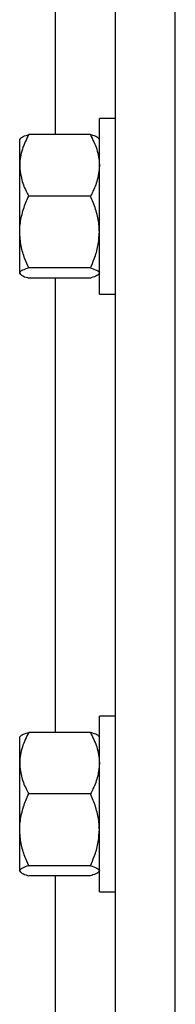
# Model space of a CAD drawing. Header units: inches. Extents: x 170 to 284, y 215 to 248.
# Tile 21 of 256: x 177.5423 to 177.5868, y 222.9445 to 223.2265. Entities that reach past the tile are written whole.
import ezdxf

# ---------------------------------------------------------------- set-up
doc = ezdxf.new("R2010")
doc.units = ezdxf.units.IN
doc.header["$LTSCALE"] = 0.25
doc.header["$MEASUREMENT"] = 0
doc.layers.add('RH BENCH MOUNT', color=7, linetype='Continuous')

msp = doc.modelspace()

# ---------------------------------------------------------------- linework, layer by layer
at = {"layer": 'RH BENCH MOUNT'}
for p, q in [((177.56969, 219.95433), (177.56969, 224.27791)), ((177.58681, 219.95433), (177.58681, 224.16601)), ((177.55257, 223.19356), (177.55257, 223.32367)), ((177.56969, 223.19816), (177.5651, 223.19816)), ((177.5651, 223.14786), (177.5651, 223.19816)), ((177.54253, 223.1925), (177.54233, 223.19227)), ((177.54233, 223.18473), (177.54233, 223.19227)), ((177.56254, 223.19356), (177.5449, 223.19356)), ((177.5651, 223.19227), (177.56491, 223.1925)), ((177.54233, 223.16563), (177.54233, 223.18473)), ((177.56254, 223.17591), (177.5449, 223.17591)), ((177.54233, 223.15391), (177.54233, 223.16563)), ((177.56254, 223.15536), (177.5449, 223.15536)), ((177.54233, 223.15375), (177.54233, 223.15391)), ((177.54233, 223.15375), (177.54253, 223.15353)), ((177.56254, 223.15247), (177.5449, 223.15247)), ((177.55257, 223.02235), (177.55257, 223.15247)), ((177.56491, 223.15353), (177.5651, 223.15375)), ((177.5651, 223.14786), (177.56969, 223.14786)), ((177.56969, 223.02696), (177.5651, 223.02696)), ((177.5651, 222.97666), (177.5651, 223.02696)), ((177.56254, 223.02235), (177.5449, 223.02235)), ((177.54253, 223.02129), (177.54233, 223.02107)), ((177.54233, 223.01352), (177.54233, 223.02107)), ((177.5651, 223.02107), (177.56491, 223.02129)), ((177.54233, 222.99443), (177.54233, 223.01352)), ((177.56254, 223.0047), (177.5449, 223.0047)), ((177.54233, 222.98271), (177.54233, 222.99443)), ((177.54233, 222.98254), (177.54233, 222.98271)), ((177.56254, 222.98416), (177.5449, 222.98416)), ((177.54233, 222.98254), (177.54253, 222.98232)), ((177.56254, 222.98126), (177.5449, 222.98126)), ((177.55257, 222.85114), (177.55257, 222.98126)), ((177.56491, 222.98232), (177.5651, 222.98254)), ((177.5651, 222.97666), (177.56969, 222.97666))]:
    msp.add_line(p, q, dxfattribs=at)
for points, knots in [([(177.5449, 223.19356), (177.54423, 223.19218), (177.54285, 223.18939), (177.54234, 223.18634), (177.54233, 223.18477), (177.54233, 223.18473)], [0, 0, 0, 0, 0.484341, 0.986328, 1, 1, 1, 1]), ([(177.54259, 223.19244), (177.54265, 223.19253), (177.54283, 223.19283), (177.54379, 223.1932), (177.54465, 223.19348), (177.5449, 223.19356)], [0, 0, 0, 0, 0.237471, 0.77815, 1, 1, 1, 1]), ([(177.56254, 223.19356), (177.56321, 223.19218), (177.56459, 223.18939), (177.5651, 223.18634), (177.5651, 223.18477), (177.5651, 223.18473)], [0, 0, 0, 0, 0.484341, 0.986328, 1, 1, 1, 1]), ([(177.56485, 223.19244), (177.56479, 223.19253), (177.56461, 223.19283), (177.56365, 223.1932), (177.56279, 223.19348), (177.56254, 223.19356)], [0, 0, 0, 0, 0.237471, 0.77815, 1, 1, 1, 1]), ([(177.54233, 223.18473), (177.54243, 223.1835), (177.54263, 223.18098), (177.54378, 223.17806), (177.54465, 223.17639), (177.5449, 223.17591)], [0, 0, 0, 0, 0.406291, 0.827266, 1, 1, 1, 1]), ([(177.5651, 223.18473), (177.56501, 223.1835), (177.56481, 223.18098), (177.56366, 223.17806), (177.56279, 223.17639), (177.56254, 223.17591)], [0, 0, 0, 0, 0.406291, 0.827266, 1, 1, 1, 1]), ([(177.54233, 223.16563), (177.54234, 223.16587), (177.54236, 223.16741), (177.54278, 223.17028), (177.5438, 223.17345), (177.54463, 223.1753), (177.5449, 223.17591)], [0, 0, 0, 0, 0.066532, 0.435283, 0.814551, 1, 1, 1, 1]), ([(177.5651, 223.16563), (177.5651, 223.16587), (177.56508, 223.16741), (177.56466, 223.17028), (177.56364, 223.17345), (177.56281, 223.1753), (177.56254, 223.17591)], [0, 0, 0, 0, 0.066532, 0.435283, 0.814551, 1, 1, 1, 1]), ([(177.5449, 223.15536), (177.54452, 223.15623), (177.54362, 223.15829), (177.54258, 223.16172), (177.54242, 223.16432), (177.54233, 223.16563)], [0, 0, 0, 0, 0.26546, 0.628076, 1, 1, 1, 1]), ([(177.56254, 223.15536), (177.56292, 223.15623), (177.56382, 223.15829), (177.56486, 223.16172), (177.56502, 223.16432), (177.5651, 223.16563)], [0, 0, 0, 0, 0.26546, 0.628076, 1, 1, 1, 1]), ([(177.5449, 223.15536), (177.54423, 223.15514), (177.54285, 223.15468), (177.54234, 223.15418), (177.54233, 223.15392), (177.54233, 223.15391)], [0, 0, 0, 0, 0.484341, 0.986328, 1, 1, 1, 1]), ([(177.56254, 223.15536), (177.56321, 223.15514), (177.56459, 223.15468), (177.5651, 223.15418), (177.5651, 223.15392), (177.5651, 223.15391)], [0, 0, 0, 0, 0.484341, 0.986328, 1, 1, 1, 1]), ([(177.54233, 223.15391), (177.54243, 223.15371), (177.54263, 223.1533), (177.54378, 223.15282), (177.54465, 223.15255), (177.5449, 223.15247)], [0, 0, 0, 0, 0.406291, 0.827266, 1, 1, 1, 1]), ([(177.56485, 223.15359), (177.56479, 223.15349), (177.56461, 223.15319), (177.56365, 223.15282), (177.56279, 223.15255), (177.56254, 223.15247)], [0, 0, 0, 0, 0.237471, 0.77815, 1, 1, 1, 1]), ([(177.5449, 223.02235), (177.54423, 223.02098), (177.54285, 223.01818), (177.54234, 223.01513), (177.54233, 223.01357), (177.54233, 223.01352)], [0, 0, 0, 0, 0.484341, 0.986328, 1, 1, 1, 1]), ([(177.54259, 223.02123), (177.54265, 223.02132), (177.54283, 223.02162), (177.54379, 223.022), (177.54465, 223.02227), (177.5449, 223.02235)], [0, 0, 0, 0, 0.237471, 0.77815, 1, 1, 1, 1]), ([(177.56254, 223.02235), (177.56321, 223.02098), (177.56459, 223.01818), (177.5651, 223.01513), (177.5651, 223.01357), (177.5651, 223.01352)], [0, 0, 0, 0, 0.484341, 0.986328, 1, 1, 1, 1]), ([(177.56485, 223.02123), (177.56479, 223.02132), (177.56461, 223.02162), (177.56365, 223.022), (177.56279, 223.02227), (177.56254, 223.02235)], [0, 0, 0, 0, 0.237471, 0.77815, 1, 1, 1, 1]), ([(177.54233, 223.01352), (177.54243, 223.01229), (177.54263, 223.00977), (177.54378, 223.00685), (177.54465, 223.00518), (177.5449, 223.0047)], [0, 0, 0, 0, 0.406291, 0.827266, 1, 1, 1, 1]), ([(177.5651, 223.01352), (177.56501, 223.01229), (177.56481, 223.00977), (177.56366, 223.00685), (177.56279, 223.00518), (177.56254, 223.0047)], [0, 0, 0, 0, 0.4062906, 0.8272664, 1, 1, 1, 1]), ([(177.54233, 222.99443), (177.54234, 222.99466), (177.54236, 222.9962), (177.54278, 222.99907), (177.5438, 223.00225), (177.54463, 223.00409), (177.5449, 223.0047)], [0, 0, 0, 0, 0.066532, 0.435283, 0.814551, 1, 1, 1, 1]), ([(177.5651, 222.99443), (177.5651, 222.99466), (177.56508, 222.9962), (177.56466, 222.99907), (177.56364, 223.00225), (177.56281, 223.00409), (177.56254, 223.0047)], [0, 0, 0, 0, 0.066532, 0.435283, 0.814551, 1, 1, 1, 1]), ([(177.5449, 222.98416), (177.54452, 222.98503), (177.54362, 222.98708), (177.54258, 222.99051), (177.54242, 222.99311), (177.54233, 222.99443)], [0, 0, 0, 0, 0.26546, 0.628076, 1, 1, 1, 1]), ([(177.56254, 222.98416), (177.56292, 222.98503), (177.56382, 222.98708), (177.56486, 222.99051), (177.56502, 222.99311), (177.5651, 222.99443)], [0, 0, 0, 0, 0.26546, 0.628076, 1, 1, 1, 1]), ([(177.5449, 222.98416), (177.54423, 222.98393), (177.54285, 222.98347), (177.54234, 222.98297), (177.54233, 222.98272), (177.54233, 222.98271)], [0, 0, 0, 0, 0.484341, 0.986328, 1, 1, 1, 1]), ([(177.54233, 222.98271), (177.54243, 222.98251), (177.54263, 222.98209), (177.54378, 222.98161), (177.54465, 222.98134), (177.5449, 222.98126)], [0, 0, 0, 0, 0.406291, 0.827266, 1, 1, 1, 1]), ([(177.56254, 222.98416), (177.56321, 222.98393), (177.56459, 222.98347), (177.5651, 222.98297), (177.5651, 222.98272), (177.5651, 222.98271)], [0, 0, 0, 0, 0.484341, 0.986328, 1, 1, 1, 1]), ([(177.56485, 222.98238), (177.56479, 222.98229), (177.56461, 222.98199), (177.56365, 222.98161), (177.56279, 222.98134), (177.56254, 222.98126)], [0, 0, 0, 0, 0.237471, 0.77815, 1, 1, 1, 1])]:
    msp.add_open_spline(points, degree=3, knots=knots, dxfattribs=at)

doc.saveas('drawing.dxf')
